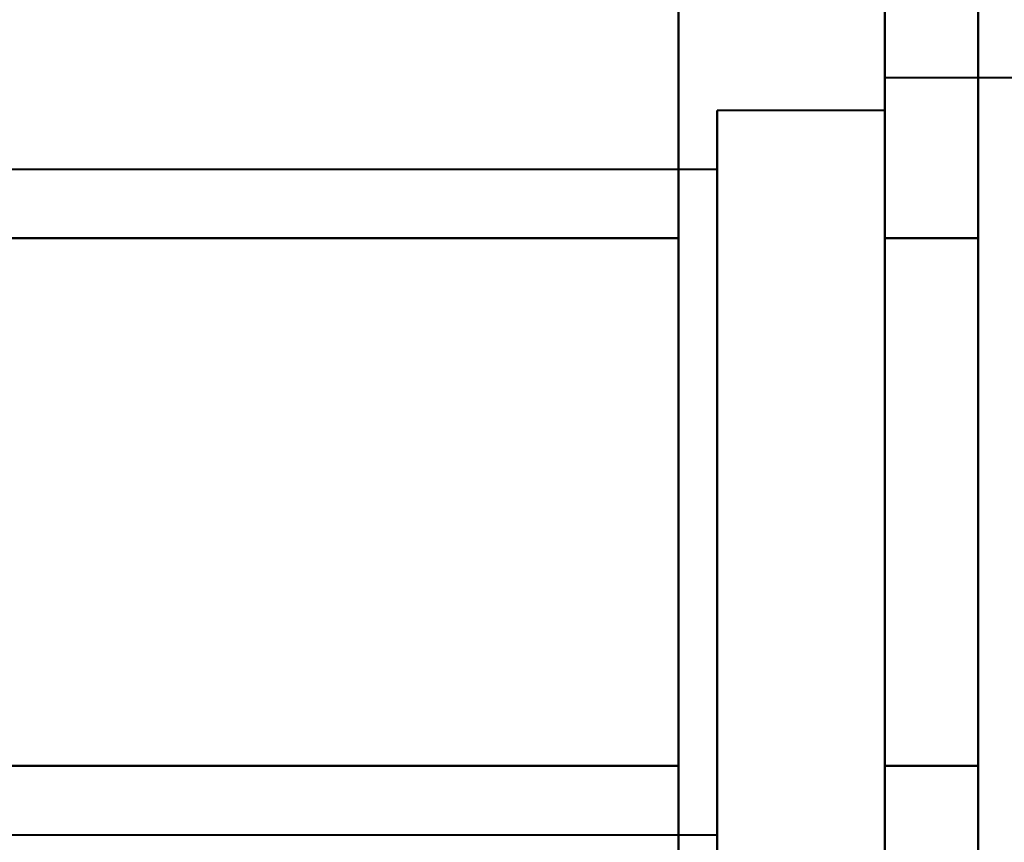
# Model space of a CAD drawing. Header units: millimetres. Extents: x -1483 to 905, y -1392 to 951.
# Tile 88 of 105: x 731 to 739, y -413 to -407. Entities that reach past the tile are written whole.
import ezdxf

# ---------------------------------------------------------------- set-up
doc = ezdxf.new("R2010")
doc.units = ezdxf.units.MM
doc.layers.add('G-IMPT', color=8, linetype='Continuous', lineweight=40)

# ---------------------------------------------------------------- blocks, each defined once
blk = doc.blocks.new('NEXA 2000 CALQUES_dwg-762145-Niveau de réf_')
at = {"layer": 'G-IMPT'}
for p, q in [((736.2043, -375.5), (736.2043, -373.45)), ((736.2043, -381.65), (736.2043, -373.45)), ((736.2043, -377.55), (736.2043, -373.45)), ((736.2043, -375.5), (736.2043, -373.45)), ((736.2043, -375.5), (736.2043, -373.45)), ((737.7851, -373.45), (737.7851, -375.5)), ((737.7851, -373.45), (737.7851, -381.65)), ((737.7851, -373.45), (737.7851, -377.55)), ((737.7851, -373.45), (737.7851, -375.5)), ((737.7851, -373.45), (737.7851, -375.5)), ((736.2043, -379.6), (736.2043, -373.9993)), ((736.2043, -379.6), (736.2043, -373.9993)), ((736.2043, -379.6), (736.2043, -373.9993)), ((737.7851, -373.9993), (737.7851, -379.6)), ((737.7851, -373.9993), (737.7851, -379.6)), ((737.7851, -373.9993), (737.7851, -379.6)), ((740, -374.3), (737.7851, -374.3)), ((740, -374.3), (737.7851, -374.3)), ((740, -374.3), (737.7851, -374.3)), ((740, -374.3), (737.7851, -374.3)), ((737.7851, -374.3), (737.7851, -375.925)), ((737.7851, -380.3646), (737.7851, -374.3)), ((737.7851, -374.3), (737.7851, -377.55)), ((737.7851, -374.3), (737.7851, -380.8)), ((737.7851, -377.55), (737.7851, -374.3)), ((737.7851, -374.3), (737.7851, -375.925)), ((737.7851, -380.3646), (737.7851, -374.3)), ((737.7851, -380.3646), (737.7851, -374.3)), ((737.7851, -374.3), (737.7851, -375.925)), ((737.7851, -374.55), (736.5, -374.55)), ((737.7851, -374.55), (736.5, -374.55)), ((737.7851, -374.55), (736.5, -374.55)), ((737.7851, -374.55), (736.5, -374.55)), ((736.5, -374.55), (736.5, -376.05)), ((736.5, -379.05), (736.5, -374.55)), ((736.5, -374.55), (736.5, -377.55)), ((736.5, -380.55), (736.5, -374.55)), ((736.5, -380.55), (736.5, -374.55)), ((736.5, -374.55), (736.5, -376.05)), ((736.5, -379.05), (736.5, -374.55)), ((736.5, -379.05), (736.5, -374.55)), ((736.5, -374.55), (736.5, -376.05)), ((737.7851, -374.55), (737.7851, -380.1481)), ((737.7851, -380.1481), (737.7851, -374.55)), ((737.7851, -374.55), (737.7851, -377.55)), ((737.7851, -377.55), (737.7851, -374.55)), ((737.7851, -374.55), (737.7851, -380.1481)), ((737.7851, -380.1481), (737.7851, -374.55)), ((737.7851, -380.1481), (737.7851, -374.55)), ((737.7851, -374.55), (737.7851, -380.1481)), ((737.7851, -374.7354), (737.7851, -379.175)), ((737.7851, -380.8), (737.7851, -374.7354)), ((737.7851, -374.7354), (737.7851, -379.175)), ((737.7851, -380.8), (737.7851, -374.7354)), ((737.7851, -380.8), (737.7851, -374.7354)), ((737.7851, -374.7354), (737.7851, -379.175)), ((736.5, -374.9519), (736.5, -380.55)), ((736.5, -374.9519), (736.5, -380.55)), ((736.5, -374.9519), (736.5, -380.55)), ((737.7851, -374.9519), (737.7851, -380.55)), ((737.7851, -380.55), (737.7851, -374.9519)), ((737.7851, -374.9519), (737.7851, -380.55)), ((737.7851, -380.55), (737.7851, -374.9519)), ((737.7851, -380.55), (737.7851, -374.9519)), ((737.7851, -374.9519), (737.7851, -380.55)), ((736.5, -375.0018), (724.6111, -375.0018)), ((736.5, -375.0018), (724.6111, -375.0018)), ((736.5, -375.0018), (724.6111, -375.0018)), ((736.5, -375.0018), (724.6111, -375.0018)), ((736.5, -375.0018), (736.5, -378.8241)), ((736.5, -378.8241), (736.5, -375.0018)), ((736.5, -375.0018), (736.5, -380.0982)), ((736.5, -375.0018), (736.5, -380.0982)), ((736.5, -380.0982), (736.5, -375.0018)), ((736.5, -380.0982), (736.5, -375.0018)), ((736.5, -375.0018), (736.5, -378.8241)), ((736.5, -378.8241), (736.5, -375.0018)), ((736.5, -378.8241), (736.5, -375.0018)), ((736.5, -375.0018), (736.5, -378.8241)), ((736.2043, -381.65), (736.2043, -375.5)), ((736.2043, -381.65), (736.2043, -375.5)), ((736.2043, -381.65), (736.2043, -375.5)), ((737.7851, -375.5), (737.7851, -381.65)), ((737.7851, -375.5), (737.7851, -381.65)), ((737.7851, -375.5), (737.7851, -381.65)), ((737.7851, -375.925), (737.7851, -380.8)), ((737.7851, -375.925), (737.7851, -380.8)), ((737.7851, -375.925), (737.7851, -380.8)), ((736.5, -376.05), (736.5, -380.1481)), ((736.5, -380.55), (736.5, -376.05)), ((736.5, -376.05), (736.5, -380.1481)), ((736.5, -380.55), (736.5, -376.05)), ((736.5, -380.55), (736.5, -376.05)), ((736.5, -376.05), (736.5, -380.1481)), ((736.5, -376.2759), (736.5, -380.0982)), ((736.5, -380.0982), (736.5, -376.2759)), ((736.5, -376.2759), (736.5, -380.0982)), ((736.5, -380.0982), (736.5, -376.2759)), ((736.5, -380.0982), (736.5, -376.2759)), ((736.5, -376.2759), (736.5, -380.0982)), ((736.2043, -381.65), (736.2043, -377.55)), ((736.5, -377.55), (736.5, -380.55)), ((736.5, -377.55), (736.5, -380.55)), ((737.7851, -377.55), (737.7851, -380.8)), ((737.7851, -380.8), (737.7851, -377.55)), ((737.7851, -377.55), (737.7851, -380.55)), ((737.7851, -380.55), (737.7851, -377.55)), ((737.7851, -377.55), (737.7851, -381.65)), ((724.6111, -380.0982), (736.5, -380.0982)), ((724.6111, -380.0982), (736.5, -380.0982)), ((724.6111, -380.0982), (736.5, -380.0982)), ((724.6111, -380.0982), (736.5, -380.0982))]:
    blk.add_line(p, q, dxfattribs=at)
at = {"layer": 'G-IMPT', "flags": 128}
for points in [[(738.5, 468.85), (738.5, 250.65), (738.5, 32.45), (738.5, -185.75), (738.5, -403.95)], [(738.5, -403.95), (738.5, -185.75), (738.5, 32.45), (738.5, 250.65), (738.5, 468.85)], [(738.5, 468.85), (738.5, 250.65), (738.5, 32.45), (738.5, -185.75), (738.5, -403.95)], [(738.5, -403.95), (738.5, -185.75), (738.5, 32.45), (738.5, 250.65), (738.5, 468.85)], [(738.5, 468.85), (738.5, 250.65), (738.5, 32.45), (738.5, -185.75), (738.5, -403.95)], [(738.5, -403.95), (738.5, -185.75), (738.5, 32.45), (738.5, 250.65), (738.5, 468.85)], [(738.5, -403.95), (738.5, -185.75), (738.5, 32.45), (738.5, 250.65), (738.5, 468.85)], [(738.5, 468.85), (738.5, 250.65), (738.5, 32.45), (738.5, -185.75), (738.5, -403.95)], [(738.5, -337.55), (738.5, -352.55), (738.5, -367.55), (738.5, -382.55), (738.5, -397.55)], [(738.5, -397.55), (738.5, -382.55), (738.5, -367.55), (738.5, -352.55), (738.5, -337.55)], [(738.5, -337.55), (738.5, -352.55), (738.5, -367.55), (738.5, -382.55), (738.5, -397.55)], [(738.5, -397.55), (738.5, -382.55), (738.5, -367.55), (738.5, -352.55), (738.5, -337.55)], [(738.5, -337.55), (738.5, -352.55), (738.5, -367.55), (738.5, -382.55), (738.5, -397.55)], [(738.5, -397.55), (738.5, -382.55), (738.5, -367.55), (738.5, -352.55), (738.5, -337.55)], [(738.5, -337.55), (738.5, -352.55), (738.5, -367.55), (738.5, -382.55), (738.5, -397.55)], [(738.5, -397.55), (738.5, -382.55), (738.5, -367.55), (738.5, -352.55), (738.5, -337.55)], [(736.2043, -373.8405), (736.2043, -373.9133), (736.2043, -373.9919), (736.2043, -374.0763), (736.2043, -374.1661), (736.2043, -374.2614), (736.2043, -374.362), (736.2043, -374.4676), (736.2043, -374.5782), (736.2043, -374.6935), (736.2043, -374.8134), (736.2043, -374.9377), (736.2043, -375.0661), (736.2043, -375.1986), (736.2043, -375.3348), (736.2043, -375.4745), (736.2043, -375.5)], [(736.2043, -379.6), (736.2043, -379.4564), (736.2043, -379.3097), (736.2043, -379.1602), (736.2043, -379.0081), (736.2043, -378.8537), (736.2043, -378.6972), (736.2043, -378.5389), (736.2043, -378.379), (736.2043, -378.2178), (736.2043, -378.0555), (736.2043, -377.8924), (736.2043, -377.7287), (736.2043, -377.5648), (736.2043, -377.4008), (736.2043, -377.2371), (736.2043, -377.0738), (736.2043, -376.9114), (736.2043, -376.7499), (736.2043, -376.5898), (736.2043, -376.4311), (736.2043, -376.2743), (736.2043, -376.1195), (736.2043, -375.967), (736.2043, -375.817), (736.2043, -375.6698), (736.2043, -375.5256), (736.2043, -375.3847), (736.2043, -375.2472), (736.2043, -375.1133), (736.2043, -374.9834), (736.2043, -374.8576), (736.2043, -374.7361), (736.2043, -374.6191), (736.2043, -374.5068), (736.2043, -374.3994), (736.2043, -374.297), (736.2043, -374.1998), (736.2043, -374.108), (736.2043, -374.0216), (736.2043, -373.941), (736.2043, -373.866), (736.2043, -373.797)], [(736.2043, -380.1623), (736.2043, -380.0339), (736.2043, -379.9014), (736.2043, -379.7652), (736.2043, -379.6255), (736.2043, -379.4824), (736.2043, -379.3363), (736.2043, -379.1873), (736.2043, -379.0357), (736.2043, -378.8817), (736.2043, -378.7255), (736.2043, -378.5675), (736.2043, -378.4079), (736.2043, -378.2469), (736.2043, -378.0847), (736.2043, -377.9218), (736.2043, -377.7582), (736.2043, -377.5943), (736.2043, -377.4303), (736.2043, -377.2665), (736.2043, -377.1032), (736.2043, -376.9405), (736.2043, -376.7789), (736.2043, -376.6185), (736.2043, -376.4595), (736.2043, -376.3024), (736.2043, -376.1472), (736.2043, -375.9942), (736.2043, -375.8438), (736.2043, -375.6961), (736.2043, -375.5513), (736.2043, -375.4098), (736.2043, -375.2716), (736.2043, -375.1371), (736.2043, -375.0065), (736.2043, -374.88), (736.2043, -374.7577), (736.2043, -374.6399), (736.2043, -374.5267), (736.2043, -374.4184), (736.2043, -374.315), (736.2043, -374.2169), (736.2043, -374.1241), (736.2043, -374.0368), (736.2043, -373.955), (736.2043, -373.8791), (736.2043, -373.809)], [(736.2043, -373.8405), (736.2043, -373.9133), (736.2043, -373.9919), (736.2043, -374.0763), (736.2043, -374.1661), (736.2043, -374.2614), (736.2043, -374.362), (736.2043, -374.4676), (736.2043, -374.5782), (736.2043, -374.6935), (736.2043, -374.8134), (736.2043, -374.9377), (736.2043, -375.0661), (736.2043, -375.1986), (736.2043, -375.3348), (736.2043, -375.4745), (736.2043, -375.6176), (736.2043, -375.7637), (736.2043, -375.9127), (736.2043, -376.0643), (736.2043, -376.2183), (736.2043, -376.3745), (736.2043, -376.5325), (736.2043, -376.6921), (736.2043, -376.8531), (736.2043, -377.0153), (736.2043, -377.1782), (736.2043, -377.3418), (736.2043, -377.5057), (736.2043, -377.6697), (736.2043, -377.8335), (736.2043, -377.9968), (736.2043, -378.1595), (736.2043, -378.3211), (736.2043, -378.4815), (736.2043, -378.6405), (736.2043, -378.7976), (736.2043, -378.9528), (736.2043, -379.1058), (736.2043, -379.2562), (736.2043, -379.4039), (736.2043, -379.5487), (736.2043, -379.6902), (736.2043, -379.8284), (736.2043, -379.9629), (736.2043, -380.0935), (736.2043, -380.22)], [(736.2043, -373.8405), (736.2043, -373.9133), (736.2043, -373.9919), (736.2043, -374.0763), (736.2043, -374.1661), (736.2043, -374.2614), (736.2043, -374.362), (736.2043, -374.4676), (736.2043, -374.5782), (736.2043, -374.6935), (736.2043, -374.8134), (736.2043, -374.9377), (736.2043, -375.0661), (736.2043, -375.1986), (736.2043, -375.3348), (736.2043, -375.4745), (736.2043, -375.5)], [(736.2043, -379.6), (736.2043, -379.4564), (736.2043, -379.3097), (736.2043, -379.1602), (736.2043, -379.0081), (736.2043, -378.8537), (736.2043, -378.6972), (736.2043, -378.5389), (736.2043, -378.379), (736.2043, -378.2178), (736.2043, -378.0555), (736.2043, -377.8924), (736.2043, -377.7287), (736.2043, -377.5648), (736.2043, -377.4008), (736.2043, -377.2371), (736.2043, -377.0738), (736.2043, -376.9114), (736.2043, -376.7499), (736.2043, -376.5898), (736.2043, -376.4311), (736.2043, -376.2743), (736.2043, -376.1195), (736.2043, -375.967), (736.2043, -375.817), (736.2043, -375.6698), (736.2043, -375.5256), (736.2043, -375.3847), (736.2043, -375.2472), (736.2043, -375.1133), (736.2043, -374.9834), (736.2043, -374.8576), (736.2043, -374.7361), (736.2043, -374.6191), (736.2043, -374.5068), (736.2043, -374.3994), (736.2043, -374.297), (736.2043, -374.1998), (736.2043, -374.108), (736.2043, -374.0216), (736.2043, -373.941), (736.2043, -373.866), (736.2043, -373.797)], [(736.2043, -373.8405), (736.2043, -373.9133), (736.2043, -373.9919), (736.2043, -374.0763), (736.2043, -374.1661), (736.2043, -374.2614), (736.2043, -374.362), (736.2043, -374.4676), (736.2043, -374.5782), (736.2043, -374.6935), (736.2043, -374.8134), (736.2043, -374.9377), (736.2043, -375.0661), (736.2043, -375.1986), (736.2043, -375.3348), (736.2043, -375.4745), (736.2043, -375.5)], [(736.2043, -379.6), (736.2043, -379.4564), (736.2043, -379.3097), (736.2043, -379.1602), (736.2043, -379.0081), (736.2043, -378.8537), (736.2043, -378.6972), (736.2043, -378.5389), (736.2043, -378.379), (736.2043, -378.2178), (736.2043, -378.0555), (736.2043, -377.8924), (736.2043, -377.7287), (736.2043, -377.5648), (736.2043, -377.4008), (736.2043, -377.2371), (736.2043, -377.0738), (736.2043, -376.9114), (736.2043, -376.7499), (736.2043, -376.5898), (736.2043, -376.4311), (736.2043, -376.2743), (736.2043, -376.1195), (736.2043, -375.967), (736.2043, -375.817), (736.2043, -375.6698), (736.2043, -375.5256), (736.2043, -375.3847), (736.2043, -375.2472), (736.2043, -375.1133), (736.2043, -374.9834), (736.2043, -374.8576), (736.2043, -374.7361), (736.2043, -374.6191), (736.2043, -374.5068), (736.2043, -374.3994), (736.2043, -374.297), (736.2043, -374.1998), (736.2043, -374.108), (736.2043, -374.0216), (736.2043, -373.941), (736.2043, -373.866), (736.2043, -373.797)], [(737.7851, -373.8405), (737.7851, -373.9133), (737.7851, -373.9919), (737.7851, -374.0763), (737.7851, -374.1661), (737.7851, -374.2614), (737.7851, -374.362), (737.7851, -374.4676), (737.7851, -374.5782), (737.7851, -374.6935), (737.7851, -374.8134), (737.7851, -374.9377), (737.7851, -375.0661), (737.7851, -375.1986), (737.7851, -375.3348), (737.7851, -375.4745), (737.7851, -375.6176), (737.7851, -375.7637), (737.7851, -375.9127), (737.7851, -376.0643), (737.7851, -376.2183), (737.7851, -376.3745), (737.7851, -376.5325), (737.7851, -376.6921), (737.7851, -376.8531), (737.7851, -377.0153), (737.7851, -377.1782), (737.7851, -377.3418), (737.7851, -377.5057), (737.7851, -377.6697), (737.7851, -377.8335), (737.7851, -377.9968), (737.7851, -378.1595), (737.7851, -378.3211), (737.7851, -378.4815), (737.7851, -378.6405), (737.7851, -378.7976), (737.7851, -378.9528), (737.7851, -379.1058), (737.7851, -379.2562), (737.7851, -379.4039), (737.7851, -379.5487), (737.7851, -379.6)], [(737.7851, -373.8405), (737.7851, -373.9133), (737.7851, -373.9919), (737.7851, -374.0763), (737.7851, -374.1661), (737.7851, -374.2614), (737.7851, -374.362), (737.7851, -374.4676), (737.7851, -374.5782), (737.7851, -374.6935), (737.7851, -374.8134), (737.7851, -374.9377), (737.7851, -375.0661), (737.7851, -375.1986), (737.7851, -375.3348), (737.7851, -375.4745), (737.7851, -375.6176), (737.7851, -375.7637), (737.7851, -375.9127), (737.7851, -376.0643), (737.7851, -376.2183), (737.7851, -376.3745), (737.7851, -376.5325), (737.7851, -376.6921), (737.7851, -376.8531), (737.7851, -377.0153), (737.7851, -377.1782), (737.7851, -377.3418), (737.7851, -377.5057), (737.7851, -377.6697), (737.7851, -377.8335), (737.7851, -377.9968), (737.7851, -378.1595), (737.7851, -378.3211), (737.7851, -378.4815), (737.7851, -378.6405), (737.7851, -378.7976), (737.7851, -378.9528), (737.7851, -379.1058), (737.7851, -379.2562), (737.7851, -379.4039), (737.7851, -379.5487), (737.7851, -379.6902), (737.7851, -379.8284), (737.7851, -379.9629), (737.7851, -380.0935), (737.7851, -380.22)], [(737.7851, -380.1623), (737.7851, -380.0339), (737.7851, -379.9014), (737.7851, -379.7652), (737.7851, -379.6255), (737.7851, -379.4824), (737.7851, -379.3363), (737.7851, -379.1873), (737.7851, -379.0357), (737.7851, -378.8817), (737.7851, -378.7255), (737.7851, -378.5675), (737.7851, -378.4079), (737.7851, -378.2469), (737.7851, -378.0847), (737.7851, -377.9218), (737.7851, -377.7582), (737.7851, -377.5943), (737.7851, -377.4303), (737.7851, -377.2665), (737.7851, -377.1032), (737.7851, -376.9405), (737.7851, -376.7789), (737.7851, -376.6185), (737.7851, -376.4595), (737.7851, -376.3024), (737.7851, -376.1472), (737.7851, -375.9942), (737.7851, -375.8438), (737.7851, -375.6961), (737.7851, -375.5513), (737.7851, -375.4098), (737.7851, -375.2716), (737.7851, -375.1371), (737.7851, -375.0065), (737.7851, -374.88), (737.7851, -374.7577), (737.7851, -374.6399), (737.7851, -374.5267), (737.7851, -374.4184), (737.7851, -374.315), (737.7851, -374.2169), (737.7851, -374.1241), (737.7851, -374.0368), (737.7851, -373.955), (737.7851, -373.8791), (737.7851, -373.809)], [(737.7851, -373.8405), (737.7851, -373.9133), (737.7851, -373.9919), (737.7851, -374.0763), (737.7851, -374.1661), (737.7851, -374.2614), (737.7851, -374.362), (737.7851, -374.4676), (737.7851, -374.5782), (737.7851, -374.6935), (737.7851, -374.8134), (737.7851, -374.9377), (737.7851, -375.0661), (737.7851, -375.1986), (737.7851, -375.3348), (737.7851, -375.4745), (737.7851, -375.6176), (737.7851, -375.7637), (737.7851, -375.9127), (737.7851, -376.0643), (737.7851, -376.2183), (737.7851, -376.3745), (737.7851, -376.5325), (737.7851, -376.6921), (737.7851, -376.8531), (737.7851, -377.0153), (737.7851, -377.1782), (737.7851, -377.3418), (737.7851, -377.5057), (737.7851, -377.6697), (737.7851, -377.8335), (737.7851, -377.9968), (737.7851, -378.1595), (737.7851, -378.3211), (737.7851, -378.4815), (737.7851, -378.6405), (737.7851, -378.7976), (737.7851, -378.9528), (737.7851, -379.1058), (737.7851, -379.2562), (737.7851, -379.4039), (737.7851, -379.5487), (737.7851, -379.6)], [(737.7851, -373.8405), (737.7851, -373.9133), (737.7851, -373.9919), (737.7851, -374.0763), (737.7851, -374.1661), (737.7851, -374.2614), (737.7851, -374.362), (737.7851, -374.4676), (737.7851, -374.5782), (737.7851, -374.6935), (737.7851, -374.8134), (737.7851, -374.9377), (737.7851, -375.0661), (737.7851, -375.1986), (737.7851, -375.3348), (737.7851, -375.4745), (737.7851, -375.6176), (737.7851, -375.7637), (737.7851, -375.9127), (737.7851, -376.0643), (737.7851, -376.2183), (737.7851, -376.3745), (737.7851, -376.5325), (737.7851, -376.6921), (737.7851, -376.8531), (737.7851, -377.0153), (737.7851, -377.1782), (737.7851, -377.3418), (737.7851, -377.5057), (737.7851, -377.6697), (737.7851, -377.8335), (737.7851, -377.9968), (737.7851, -378.1595), (737.7851, -378.3211), (737.7851, -378.4815), (737.7851, -378.6405), (737.7851, -378.7976), (737.7851, -378.9528), (737.7851, -379.1058), (737.7851, -379.2562), (737.7851, -379.4039), (737.7851, -379.5487), (737.7851, -379.6)], [(737.7851, -375.5), (737.7851, -375.3596), (737.7851, -375.2228), (737.7851, -375.0897), (737.7851, -374.9605), (737.7851, -374.8354), (737.7851, -374.7147), (737.7851, -374.5986), (737.7851, -374.4871), (737.7851, -374.3806), (737.7851, -374.2791), (737.7851, -374.1829), (737.7851, -374.092), (737.7851, -374.0067), (737.7851, -373.927), (737.7851, -373.8532)], [(737.7851, -375.5), (737.7851, -375.3596), (737.7851, -375.2228), (737.7851, -375.0897), (737.7851, -374.9605), (737.7851, -374.8354), (737.7851, -374.7147), (737.7851, -374.5986), (737.7851, -374.4871), (737.7851, -374.3806), (737.7851, -374.2791), (737.7851, -374.1829), (737.7851, -374.092), (737.7851, -374.0067), (737.7851, -373.927), (737.7851, -373.8532)], [(737.7851, -375.5), (737.7851, -375.3596), (737.7851, -375.2228), (737.7851, -375.0897), (737.7851, -374.9605), (737.7851, -374.8354), (737.7851, -374.7147), (737.7851, -374.5986), (737.7851, -374.4871), (737.7851, -374.3806), (737.7851, -374.2791), (737.7851, -374.1829), (737.7851, -374.092), (737.7851, -374.0067), (737.7851, -373.927), (737.7851, -373.8532)], [(736.2043, -375.5293), (736.2043, -375.0241), (736.2043, -374.5189), (736.2043, -374.0137), (736.2043, -373.5085)], [(736.2043, -373.5085), (736.2043, -374.0137), (736.2043, -374.5189), (736.2043, -375.0241), (736.2043, -375.5293)], [(736.2043, -375.5293), (736.2043, -375.0241), (736.2043, -374.5189), (736.2043, -374.0137), (736.2043, -373.5085)], [(736.2043, -373.5085), (736.2043, -374.0137), (736.2043, -374.5189), (736.2043, -375.0241), (736.2043, -375.5293)], [(736.2043, -375.5293), (736.2043, -375.0241), (736.2043, -374.5189), (736.2043, -374.0137), (736.2043, -373.5085)], [(736.2043, -373.5085), (736.2043, -374.0137), (736.2043, -374.5189), (736.2043, -375.0241), (736.2043, -375.5293)], [(736.2043, -375.5293), (736.2043, -375.0241), (736.2043, -374.5189), (736.2043, -374.0137), (736.2043, -373.5085)], [(736.2043, -373.5085), (736.2043, -374.0137), (736.2043, -374.5189), (736.2043, -375.0241), (736.2043, -375.5293)], [(737.7851, -373.5085), (737.7851, -374.0137), (737.7851, -374.5189), (737.7851, -375.0241), (737.7851, -375.5293)], [(737.7851, -375.5293), (737.7851, -375.0241), (737.7851, -374.5189), (737.7851, -374.0137), (737.7851, -373.5085)], [(737.7851, -373.5085), (737.7851, -374.0137), (737.7851, -374.5189), (737.7851, -375.0241), (737.7851, -375.5293)], [(737.7851, -375.5293), (737.7851, -375.0241), (737.7851, -374.5189), (737.7851, -374.0137), (737.7851, -373.5085)], [(737.7851, -373.5085), (737.7851, -374.0137), (737.7851, -374.5189), (737.7851, -375.0241), (737.7851, -375.5293)], [(737.7851, -375.5293), (737.7851, -375.0241), (737.7851, -374.5189), (737.7851, -374.0137), (737.7851, -373.5085)], [(737.7851, -373.5085), (737.7851, -374.0137), (737.7851, -374.5189), (737.7851, -375.0241), (737.7851, -375.5293)], [(737.7851, -375.5293), (737.7851, -375.0241), (737.7851, -374.5189), (737.7851, -374.0137), (737.7851, -373.5085)], [(738.5, -375.5293), (738.5, -375.0241), (738.5, -374.5189), (738.5, -374.0137), (738.5, -373.5085)], [(738.5, -373.5085), (738.5, -374.0137), (738.5, -374.5189), (738.5, -375.0241), (738.5, -375.5293)], [(738.5, -375.5293), (738.5, -375.0241), (738.5, -374.5189), (738.5, -374.0137), (738.5, -373.5085)], [(738.5, -373.5085), (738.5, -374.0137), (738.5, -374.5189), (738.5, -375.0241), (738.5, -375.5293)], [(738.5, -375.5293), (738.5, -375.0241), (738.5, -374.5189), (738.5, -374.0137), (738.5, -373.5085)], [(738.5, -373.5085), (738.5, -374.0137), (738.5, -374.5189), (738.5, -375.0241), (738.5, -375.5293)], [(738.5, -375.5293), (738.5, -375.0241), (738.5, -374.5189), (738.5, -374.0137), (738.5, -373.5085)], [(738.5, -373.5085), (738.5, -374.0137), (738.5, -374.5189), (738.5, -375.0241), (738.5, -375.5293)], [(738.5, -375.5293), (738.5, -375.0241), (738.5, -374.5189), (738.5, -374.0137), (738.5, -373.5085)], [(738.5, -373.5085), (738.5, -374.0137), (738.5, -374.5189), (738.5, -375.0241), (738.5, -375.5293)], [(738.5, -375.5293), (738.5, -375.0241), (738.5, -374.5189), (738.5, -374.0137), (738.5, -373.5085)], [(738.5, -373.5085), (738.5, -374.0137), (738.5, -374.5189), (738.5, -375.0241), (738.5, -375.5293)], [(738.5, -375.5293), (738.5, -375.0241), (738.5, -374.5189), (738.5, -374.0137), (738.5, -373.5085)], [(738.5, -373.5085), (738.5, -374.0137), (738.5, -374.5189), (738.5, -375.0241), (738.5, -375.5293)], [(738.5, -375.5293), (738.5, -375.0241), (738.5, -374.5189), (738.5, -374.0137), (738.5, -373.5085)], [(738.5, -373.5085), (738.5, -374.0137), (738.5, -374.5189), (738.5, -375.0241), (738.5, -375.5293)], [(736.2043, -375.5293), (733.7043, -375.5293), (731.2043, -375.5293), (728.7043, -375.5293), (726.2043, -375.5293)], [(726.2043, -375.5293), (728.7043, -375.5293), (731.2043, -375.5293), (733.7043, -375.5293), (736.2043, -375.5293)], [(736.2043, -375.5293), (733.7043, -375.5293), (731.2043, -375.5293), (728.7043, -375.5293), (726.2043, -375.5293)], [(726.2043, -375.5293), (728.7043, -375.5293), (731.2043, -375.5293), (733.7043, -375.5293), (736.2043, -375.5293)], [(736.2043, -375.5293), (733.7043, -375.5293), (731.2043, -375.5293), (728.7043, -375.5293), (726.2043, -375.5293)], [(726.2043, -375.5293), (728.7043, -375.5293), (731.2043, -375.5293), (733.7043, -375.5293), (736.2043, -375.5293)], [(736.2043, -375.5293), (733.7043, -375.5293), (731.2043, -375.5293), (728.7043, -375.5293), (726.2043, -375.5293)], [(726.2043, -375.5293), (728.7043, -375.5293), (731.2043, -375.5293), (733.7043, -375.5293), (736.2043, -375.5293)], [(736.2043, -375.5293), (733.7043, -375.5293), (731.2043, -375.5293), (728.7043, -375.5293), (726.2043, -375.5293)], [(726.2043, -375.5293), (728.7043, -375.5293), (731.2043, -375.5293), (733.7043, -375.5293), (736.2043, -375.5293)], [(736.2043, -375.5293), (733.7043, -375.5293), (731.2043, -375.5293), (728.7043, -375.5293), (726.2043, -375.5293)], [(726.2043, -375.5293), (728.7043, -375.5293), (731.2043, -375.5293), (733.7043, -375.5293), (736.2043, -375.5293)], [(736.2043, -375.5293), (733.7043, -375.5293), (731.2043, -375.5293), (728.7043, -375.5293), (726.2043, -375.5293)], [(726.2043, -375.5293), (728.7043, -375.5293), (731.2043, -375.5293), (733.7043, -375.5293), (736.2043, -375.5293)], [(736.2043, -375.5293), (733.7043, -375.5293), (731.2043, -375.5293), (728.7043, -375.5293), (726.2043, -375.5293)], [(726.2043, -375.5293), (728.7043, -375.5293), (731.2043, -375.5293), (733.7043, -375.5293), (736.2043, -375.5293)], [(736.2043, -375.5), (736.2043, -375.6436), (736.2043, -375.7903), (736.2043, -375.9398), (736.2043, -376.0919), (736.2043, -376.2463), (736.2043, -376.4028), (736.2043, -376.5611), (736.2043, -376.721), (736.2043, -376.8822), (736.2043, -377.0445), (736.2043, -377.2076), (736.2043, -377.3713), (736.2043, -377.5352), (736.2043, -377.6992), (736.2043, -377.8629), (736.2043, -378.0262), (736.2043, -378.1886), (736.2043, -378.3501), (736.2043, -378.5102), (736.2043, -378.6689), (736.2043, -378.8257), (736.2043, -378.9805), (736.2043, -379.133), (736.2043, -379.283), (736.2043, -379.4302), (736.2043, -379.5744), (736.2043, -379.7153), (736.2043, -379.8528), (736.2043, -379.9867), (736.2043, -380.1166), (736.2043, -380.2424)], [(736.2043, -375.5), (736.2043, -375.6436), (736.2043, -375.7903), (736.2043, -375.9398), (736.2043, -376.0919), (736.2043, -376.2463), (736.2043, -376.4028), (736.2043, -376.5611), (736.2043, -376.721), (736.2043, -376.8822), (736.2043, -377.0445), (736.2043, -377.2076), (736.2043, -377.3713), (736.2043, -377.5352), (736.2043, -377.6992), (736.2043, -377.8629), (736.2043, -378.0262), (736.2043, -378.1886), (736.2043, -378.3501), (736.2043, -378.5102), (736.2043, -378.6689), (736.2043, -378.8257), (736.2043, -378.9805), (736.2043, -379.133), (736.2043, -379.283), (736.2043, -379.4302), (736.2043, -379.5744), (736.2043, -379.7153), (736.2043, -379.8528), (736.2043, -379.9867), (736.2043, -380.1166), (736.2043, -380.2424)], [(736.2043, -375.5), (736.2043, -375.6436), (736.2043, -375.7903), (736.2043, -375.9398), (736.2043, -376.0919), (736.2043, -376.2463), (736.2043, -376.4028), (736.2043, -376.5611), (736.2043, -376.721), (736.2043, -376.8822), (736.2043, -377.0445), (736.2043, -377.2076), (736.2043, -377.3713), (736.2043, -377.5352), (736.2043, -377.6992), (736.2043, -377.8629), (736.2043, -378.0262), (736.2043, -378.1886), (736.2043, -378.3501), (736.2043, -378.5102), (736.2043, -378.6689), (736.2043, -378.8257), (736.2043, -378.9805), (736.2043, -379.133), (736.2043, -379.283), (736.2043, -379.4302), (736.2043, -379.5744), (736.2043, -379.7153), (736.2043, -379.8528), (736.2043, -379.9867), (736.2043, -380.1166), (736.2043, -380.2424)], [(736.2043, -379.5707), (736.2043, -378.5604), (736.2043, -377.55), (736.2043, -376.5396), (736.2043, -375.5293)], [(736.2043, -375.5293), (736.2043, -376.5396), (736.2043, -377.55), (736.2043, -378.5604), (736.2043, -379.5707)], [(736.2043, -379.5707), (736.2043, -378.5604), (736.2043, -377.55), (736.2043, -376.5396), (736.2043, -375.5293)], [(736.2043, -375.5293), (736.2043, -376.5396), (736.2043, -377.55), (736.2043, -378.5604), (736.2043, -379.5707)], [(736.2043, -379.5707), (736.2043, -378.5604), (736.2043, -377.55), (736.2043, -376.5396), (736.2043, -375.5293)], [(736.2043, -375.5293), (736.2043, -376.5396), (736.2043, -377.55), (736.2043, -378.5604), (736.2043, -379.5707)], [(736.2043, -379.5707), (736.2043, -378.5604), (736.2043, -377.55), (736.2043, -376.5396), (736.2043, -375.5293)], [(736.2043, -375.5293), (736.2043, -376.5396), (736.2043, -377.55), (736.2043, -378.5604), (736.2043, -379.5707)], [(737.7851, -380.1623), (737.7851, -380.0339), (737.7851, -379.9014), (737.7851, -379.7652), (737.7851, -379.6255), (737.7851, -379.4824), (737.7851, -379.3363), (737.7851, -379.1873), (737.7851, -379.0357), (737.7851, -378.8817), (737.7851, -378.7255), (737.7851, -378.5675), (737.7851, -378.4079), (737.7851, -378.2469), (737.7851, -378.0847), (737.7851, -377.9218), (737.7851, -377.7582), (737.7851, -377.5943), (737.7851, -377.4303), (737.7851, -377.2665), (737.7851, -377.1032), (737.7851, -376.9405), (737.7851, -376.7789), (737.7851, -376.6185), (737.7851, -376.4595), (737.7851, -376.3024), (737.7851, -376.1472), (737.7851, -375.9942), (737.7851, -375.8438), (737.7851, -375.6961), (737.7851, -375.5513), (737.7851, -375.5)], [(737.7851, -380.1623), (737.7851, -380.0339), (737.7851, -379.9014), (737.7851, -379.7652), (737.7851, -379.6255), (737.7851, -379.4824), (737.7851, -379.3363), (737.7851, -379.1873), (737.7851, -379.0357), (737.7851, -378.8817), (737.7851, -378.7255), (737.7851, -378.5675), (737.7851, -378.4079), (737.7851, -378.2469), (737.7851, -378.0847), (737.7851, -377.9218), (737.7851, -377.7582), (737.7851, -377.5943), (737.7851, -377.4303), (737.7851, -377.2665), (737.7851, -377.1032), (737.7851, -376.9405), (737.7851, -376.7789), (737.7851, -376.6185), (737.7851, -376.4595), (737.7851, -376.3024), (737.7851, -376.1472), (737.7851, -375.9942), (737.7851, -375.8438), (737.7851, -375.6961), (737.7851, -375.5513), (737.7851, -375.5)], [(737.7851, -380.1623), (737.7851, -380.0339), (737.7851, -379.9014), (737.7851, -379.7652), (737.7851, -379.6255), (737.7851, -379.4824), (737.7851, -379.3363), (737.7851, -379.1873), (737.7851, -379.0357), (737.7851, -378.8817), (737.7851, -378.7255), (737.7851, -378.5675), (737.7851, -378.4079), (737.7851, -378.2469), (737.7851, -378.0847), (737.7851, -377.9218), (737.7851, -377.7582), (737.7851, -377.5943), (737.7851, -377.4303), (737.7851, -377.2665), (737.7851, -377.1032), (737.7851, -376.9405), (737.7851, -376.7789), (737.7851, -376.6185), (737.7851, -376.4595), (737.7851, -376.3024), (737.7851, -376.1472), (737.7851, -375.9942), (737.7851, -375.8438), (737.7851, -375.6961), (737.7851, -375.5513), (737.7851, -375.5)], [(738.5, -375.5293), (738.3213, -375.5293), (738.1426, -375.5293), (737.9639, -375.5293), (737.7851, -375.5293)], [(737.7851, -375.5293), (737.7851, -376.5396), (737.7851, -377.55), (737.7851, -378.5604), (737.7851, -379.5707)], [(737.7851, -375.5293), (737.9639, -375.5293), (738.1426, -375.5293), (738.3213, -375.5293), (738.5, -375.5293)], [(738.5, -375.5293), (738.3213, -375.5293), (738.1426, -375.5293), (737.9639, -375.5293), (737.7851, -375.5293)], [(737.7851, -379.5707), (737.7851, -378.5604), (737.7851, -377.55), (737.7851, -376.5396), (737.7851, -375.5293)], [(737.7851, -375.5293), (737.9639, -375.5293), (738.1426, -375.5293), (738.3213, -375.5293), (738.5, -375.5293)], [(738.5, -375.5293), (738.3213, -375.5293), (738.1426, -375.5293), (737.9639, -375.5293), (737.7851, -375.5293)], [(737.7851, -375.5293), (737.7851, -376.5396), (737.7851, -377.55), (737.7851, -378.5604), (737.7851, -379.5707)], [(737.7851, -375.5293), (737.9639, -375.5293), (738.1426, -375.5293), (738.3213, -375.5293), (738.5, -375.5293)], [(738.5, -375.5293), (738.3213, -375.5293), (738.1426, -375.5293), (737.9639, -375.5293), (737.7851, -375.5293)], [(737.7851, -379.5707), (737.7851, -378.5604), (737.7851, -377.55), (737.7851, -376.5396), (737.7851, -375.5293)], [(737.7851, -375.5293), (737.9639, -375.5293), (738.1426, -375.5293), (738.3213, -375.5293), (738.5, -375.5293)], [(738.5, -375.5293), (738.3213, -375.5293), (738.1426, -375.5293), (737.9639, -375.5293), (737.7851, -375.5293)], [(737.7851, -375.5293), (737.7851, -376.5396), (737.7851, -377.55), (737.7851, -378.5604), (737.7851, -379.5707)], [(737.7851, -375.5293), (737.9639, -375.5293), (738.1426, -375.5293), (738.3213, -375.5293), (738.5, -375.5293)], [(738.5, -375.5293), (738.3213, -375.5293), (738.1426, -375.5293), (737.9639, -375.5293), (737.7851, -375.5293)], [(737.7851, -379.5707), (737.7851, -378.5604), (737.7851, -377.55), (737.7851, -376.5396), (737.7851, -375.5293)], [(737.7851, -375.5293), (737.9639, -375.5293), (738.1426, -375.5293), (738.3213, -375.5293), (738.5, -375.5293)], [(738.5, -375.5293), (738.3213, -375.5293), (738.1426, -375.5293), (737.9639, -375.5293), (737.7851, -375.5293)], [(737.7851, -375.5293), (737.7851, -376.5396), (737.7851, -377.55), (737.7851, -378.5604), (737.7851, -379.5707)], [(737.7851, -375.5293), (737.9639, -375.5293), (738.1426, -375.5293), (738.3213, -375.5293), (738.5, -375.5293)], [(738.5, -375.5293), (738.3213, -375.5293), (738.1426, -375.5293), (737.9639, -375.5293), (737.7851, -375.5293)], [(737.7851, -379.5707), (737.7851, -378.5604), (737.7851, -377.55), (737.7851, -376.5396), (737.7851, -375.5293)], [(737.7851, -375.5293), (737.9639, -375.5293), (738.1426, -375.5293), (738.3213, -375.5293), (738.5, -375.5293)], [(738.5, -379.5707), (738.5, -378.5604), (738.5, -377.55), (738.5, -376.5396), (738.5, -375.5293)], [(738.5, -375.5293), (738.5, -376.5396), (738.5, -377.55), (738.5, -378.5604), (738.5, -379.5707)], [(738.5, -379.5707), (738.5, -378.5604), (738.5, -377.55), (738.5, -376.5396), (738.5, -375.5293)], [(738.5, -375.5293), (738.5, -376.5396), (738.5, -377.55), (738.5, -378.5604), (738.5, -379.5707)], [(738.5, -379.5707), (738.5, -378.5604), (738.5, -377.55), (738.5, -376.5396), (738.5, -375.5293)], [(738.5, -375.5293), (738.5, -376.5396), (738.5, -377.55), (738.5, -378.5604), (738.5, -379.5707)], [(738.5, -379.5707), (738.5, -378.5604), (738.5, -377.55), (738.5, -376.5396), (738.5, -375.5293)], [(738.5, -375.5293), (738.5, -376.5396), (738.5, -377.55), (738.5, -378.5604), (738.5, -379.5707)], [(738.5, -379.5707), (738.5, -378.5604), (738.5, -377.55), (738.5, -376.5396), (738.5, -375.5293)], [(738.5, -375.5293), (738.5, -376.5396), (738.5, -377.55), (738.5, -378.5604), (738.5, -379.5707)], [(738.5, -379.5707), (738.5, -378.5604), (738.5, -377.55), (738.5, -376.5396), (738.5, -375.5293)], [(738.5, -375.5293), (738.5, -376.5396), (738.5, -377.55), (738.5, -378.5604), (738.5, -379.5707)], [(738.5, -379.5707), (738.5, -378.5604), (738.5, -377.55), (738.5, -376.5396), (738.5, -375.5293)], [(738.5, -375.5293), (738.5, -376.5396), (738.5, -377.55), (738.5, -378.5604), (738.5, -379.5707)], [(738.5, -379.5707), (738.5, -378.5604), (738.5, -377.55), (738.5, -376.5396), (738.5, -375.5293)], [(738.5, -375.5293), (738.5, -376.5396), (738.5, -377.55), (738.5, -378.5604), (738.5, -379.5707)], [(726.2043, -379.5707), (728.7043, -379.5707), (731.2043, -379.5707), (733.7043, -379.5707), (736.2043, -379.5707)], [(736.2043, -379.5707), (733.7043, -379.5707), (731.2043, -379.5707), (728.7043, -379.5707), (726.2043, -379.5707)], [(726.2043, -379.5707), (728.7043, -379.5707), (731.2043, -379.5707), (733.7043, -379.5707), (736.2043, -379.5707)], [(736.2043, -379.5707), (733.7043, -379.5707), (731.2043, -379.5707), (728.7043, -379.5707), (726.2043, -379.5707)], [(726.2043, -379.5707), (728.7043, -379.5707), (731.2043, -379.5707), (733.7043, -379.5707), (736.2043, -379.5707)], [(736.2043, -379.5707), (733.7043, -379.5707), (731.2043, -379.5707), (728.7043, -379.5707), (726.2043, -379.5707)], [(726.2043, -379.5707), (728.7043, -379.5707), (731.2043, -379.5707), (733.7043, -379.5707), (736.2043, -379.5707)], [(736.2043, -379.5707), (733.7043, -379.5707), (731.2043, -379.5707), (728.7043, -379.5707), (726.2043, -379.5707)], [(726.2043, -379.5707), (728.7043, -379.5707), (731.2043, -379.5707), (733.7043, -379.5707), (736.2043, -379.5707)], [(736.2043, -379.5707), (733.7043, -379.5707), (731.2043, -379.5707), (728.7043, -379.5707), (726.2043, -379.5707)], [(726.2043, -379.5707), (728.7043, -379.5707), (731.2043, -379.5707), (733.7043, -379.5707), (736.2043, -379.5707)], [(736.2043, -379.5707), (733.7043, -379.5707), (731.2043, -379.5707), (728.7043, -379.5707), (726.2043, -379.5707)], [(726.2043, -379.5707), (728.7043, -379.5707), (731.2043, -379.5707), (733.7043, -379.5707), (736.2043, -379.5707)], [(736.2043, -379.5707), (733.7043, -379.5707), (731.2043, -379.5707), (728.7043, -379.5707), (726.2043, -379.5707)], [(726.2043, -379.5707), (728.7043, -379.5707), (731.2043, -379.5707), (733.7043, -379.5707), (736.2043, -379.5707)], [(736.2043, -379.5707), (733.7043, -379.5707), (731.2043, -379.5707), (728.7043, -379.5707), (726.2043, -379.5707)], [(736.2043, -379.5707), (736.2043, -380.0759), (736.2043, -380.5811), (736.2043, -381.0863), (736.2043, -381.5915)], [(736.2043, -381.5915), (736.2043, -381.0863), (736.2043, -380.5811), (736.2043, -380.0759), (736.2043, -379.5707)], [(736.2043, -379.5707), (736.2043, -380.0759), (736.2043, -380.5811), (736.2043, -381.0863), (736.2043, -381.5915)], [(736.2043, -381.5915), (736.2043, -381.0863), (736.2043, -380.5811), (736.2043, -380.0759), (736.2043, -379.5707)], [(736.2043, -379.5707), (736.2043, -380.0759), (736.2043, -380.5811), (736.2043, -381.0863), (736.2043, -381.5915)], [(736.2043, -381.5915), (736.2043, -381.0863), (736.2043, -380.5811), (736.2043, -380.0759), (736.2043, -379.5707)], [(736.2043, -379.5707), (736.2043, -380.0759), (736.2043, -380.5811), (736.2043, -381.0863), (736.2043, -381.5915)], [(736.2043, -381.5915), (736.2043, -381.0863), (736.2043, -380.5811), (736.2043, -380.0759), (736.2043, -379.5707)], [(736.2043, -380.1623), (736.2043, -380.0339), (736.2043, -379.9014), (736.2043, -379.7652), (736.2043, -379.6255), (736.2043, -379.6)], [(736.2043, -380.1623), (736.2043, -380.0339), (736.2043, -379.9014), (736.2043, -379.7652), (736.2043, -379.6255), (736.2043, -379.6)], [(736.2043, -380.1623), (736.2043, -380.0339), (736.2043, -379.9014), (736.2043, -379.7652), (736.2043, -379.6255), (736.2043, -379.6)], [(738.5, -379.5707), (738.3213, -379.5707), (738.1426, -379.5707), (737.9639, -379.5707), (737.7851, -379.5707)], [(737.7851, -379.5707), (737.7851, -380.0759), (737.7851, -380.5811), (737.7851, -381.0863), (737.7851, -381.5915)], [(737.7851, -379.5707), (737.9639, -379.5707), (738.1426, -379.5707), (738.3213, -379.5707), (738.5, -379.5707)], [(738.5, -379.5707), (738.3213, -379.5707), (738.1426, -379.5707), (737.9639, -379.5707), (737.7851, -379.5707)], [(737.7851, -381.5915), (737.7851, -381.0863), (737.7851, -380.5811), (737.7851, -380.0759), (737.7851, -379.5707)], [(737.7851, -379.5707), (737.9639, -379.5707), (738.1426, -379.5707), (738.3213, -379.5707), (738.5, -379.5707)], [(737.7851, -381.5915), (737.7851, -381.0863), (737.7851, -380.5811), (737.7851, -380.0759), (737.7851, -379.5707)], [(737.7851, -379.5707), (737.9639, -379.5707), (738.1426, -379.5707), (738.3213, -379.5707), (738.5, -379.5707)], [(738.5, -379.5707), (738.3213, -379.5707), (738.1426, -379.5707), (737.9639, -379.5707), (737.7851, -379.5707)], [(737.7851, -379.5707), (737.7851, -380.0759), (737.7851, -380.5811), (737.7851, -381.0863), (737.7851, -381.5915)], [(737.7851, -379.5707), (737.9639, -379.5707), (738.1426, -379.5707), (738.3213, -379.5707), (738.5, -379.5707)], [(738.5, -379.5707), (738.3213, -379.5707), (738.1426, -379.5707), (737.9639, -379.5707), (737.7851, -379.5707)], [(738.5, -379.5707), (738.3213, -379.5707), (738.1426, -379.5707), (737.9639, -379.5707), (737.7851, -379.5707)], [(737.7851, -379.5707), (737.7851, -380.0759), (737.7851, -380.5811), (737.7851, -381.0863), (737.7851, -381.5915)], [(737.7851, -379.5707), (737.9639, -379.5707), (738.1426, -379.5707), (738.3213, -379.5707), (738.5, -379.5707)], [(738.5, -379.5707), (738.3213, -379.5707), (738.1426, -379.5707), (737.9639, -379.5707), (737.7851, -379.5707)], [(737.7851, -381.5915), (737.7851, -381.0863), (737.7851, -380.5811), (737.7851, -380.0759), (737.7851, -379.5707)], [(737.7851, -379.5707), (737.9639, -379.5707), (738.1426, -379.5707), (738.3213, -379.5707), (738.5, -379.5707)], [(737.7851, -381.5915), (737.7851, -381.0863), (737.7851, -380.5811), (737.7851, -380.0759), (737.7851, -379.5707)], [(737.7851, -379.5707), (737.9639, -379.5707), (738.1426, -379.5707), (738.3213, -379.5707), (738.5, -379.5707)], [(738.5, -379.5707), (738.3213, -379.5707), (738.1426, -379.5707), (737.9639, -379.5707), (737.7851, -379.5707)], [(737.7851, -379.5707), (737.7851, -380.0759), (737.7851, -380.5811), (737.7851, -381.0863), (737.7851, -381.5915)], [(737.7851, -379.5707), (737.9639, -379.5707), (738.1426, -379.5707), (738.3213, -379.5707), (738.5, -379.5707)], [(738.5, -379.5707), (738.3213, -379.5707), (738.1426, -379.5707), (737.9639, -379.5707), (737.7851, -379.5707)], [(737.7851, -379.6), (737.7851, -379.7404), (737.7851, -379.8772), (737.7851, -380.0103), (737.7851, -380.1395), (737.7851, -380.2646)], [(737.7851, -379.6), (737.7851, -379.7404), (737.7851, -379.8772), (737.7851, -380.0103), (737.7851, -380.1395), (737.7851, -380.2646)], [(737.7851, -379.6), (737.7851, -379.7404), (737.7851, -379.8772), (737.7851, -380.0103), (737.7851, -380.1395), (737.7851, -380.2646)], [(738.5, -381.5915), (738.5, -381.0863), (738.5, -380.5811), (738.5, -380.0759), (738.5, -379.5707)], [(738.5, -379.5707), (738.5, -380.0759), (738.5, -380.5811), (738.5, -381.0863), (738.5, -381.5915)], [(738.5, -379.5707), (738.5, -380.0759), (738.5, -380.5811), (738.5, -381.0863), (738.5, -381.5915)], [(738.5, -381.5915), (738.5, -381.0863), (738.5, -380.5811), (738.5, -380.0759), (738.5, -379.5707)], [(738.5, -381.5915), (738.5, -381.0863), (738.5, -380.5811), (738.5, -380.0759), (738.5, -379.5707)], [(738.5, -379.5707), (738.5, -380.0759), (738.5, -380.5811), (738.5, -381.0863), (738.5, -381.5915)], [(738.5, -379.5707), (738.5, -380.0759), (738.5, -380.5811), (738.5, -381.0863), (738.5, -381.5915)], [(738.5, -381.5915), (738.5, -381.0863), (738.5, -380.5811), (738.5, -380.0759), (738.5, -379.5707)], [(738.5, -379.5707), (738.5, -380.0759), (738.5, -380.5811), (738.5, -381.0863), (738.5, -381.5915)], [(738.5, -381.5915), (738.5, -381.0863), (738.5, -380.5811), (738.5, -380.0759), (738.5, -379.5707)], [(738.5, -381.5915), (738.5, -381.0863), (738.5, -380.5811), (738.5, -380.0759), (738.5, -379.5707)], [(738.5, -379.5707), (738.5, -380.0759), (738.5, -380.5811), (738.5, -381.0863), (738.5, -381.5915)], [(738.5, -379.5707), (738.5, -380.0759), (738.5, -380.5811), (738.5, -381.0863), (738.5, -381.5915)], [(738.5, -381.5915), (738.5, -381.0863), (738.5, -380.5811), (738.5, -380.0759), (738.5, -379.5707)], [(738.5, -381.5915), (738.5, -381.0863), (738.5, -380.5811), (738.5, -380.0759), (738.5, -379.5707)], [(738.5, -379.5707), (738.5, -380.0759), (738.5, -380.5811), (738.5, -381.0863), (738.5, -381.5915)]]:
    blk.add_lwpolyline(points, dxfattribs=at)

msp = doc.modelspace()

# ---------------------------------------------------------------- block references
at = {"layer": 'G-IMPT'}
msp.add_blockref('NEXA 2000 CALQUES_dwg-762145-Niveau de réf_', (0, -32.95), dxfattribs=at)

doc.saveas('drawing.dxf')
